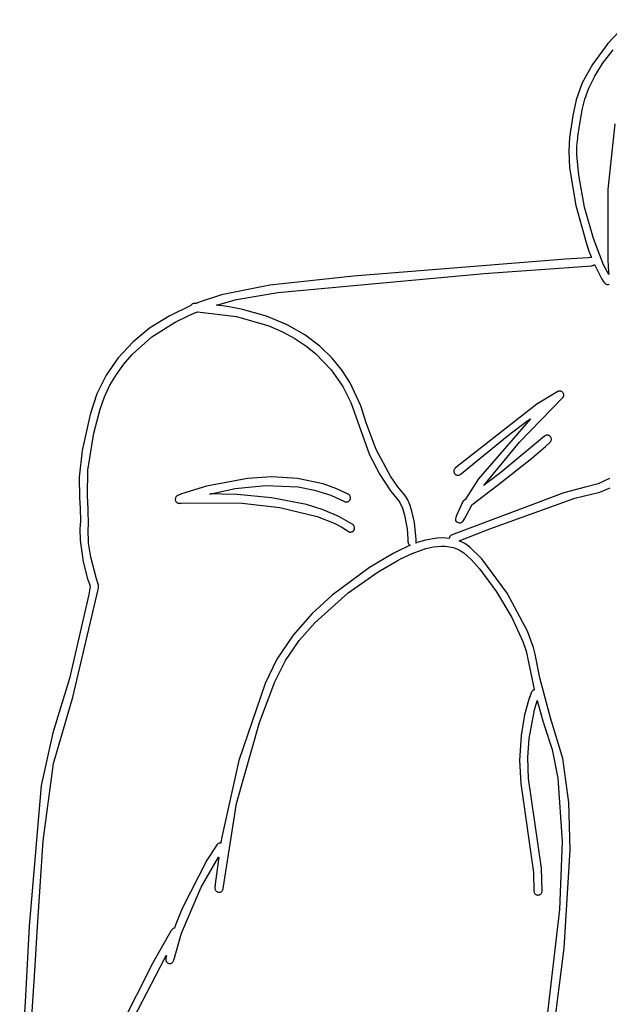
# Model space of a CAD drawing. Extents: x -74.1 to 10.8, y -36.7 to 44.6.
# Tile 125 of 199: x -25.3 to -23.3, y -22 to -18.7. Entities that reach past the tile are written whole.
import ezdxf

# ---------------------------------------------------------------- set-up
doc = ezdxf.new("R2010")
doc.units = 0

msp = doc.modelspace()

# ---------------------------------------------------------------- linework, layer by layer
at = {"layer": 'Layer 1', "color": 7, "linetype": 'CONTINUOUS'}
for p, q in [((-23.218601, -18.663951), (-23.294176, -18.744269)), ((-23.294176, -18.744269), (-23.346758, -18.814974)), ((-23.31209, -18.812281), (-23.276406, -18.765711)), ((-23.346758, -18.814974), (-23.381028, -18.877927)), ((-23.338942, -18.855127), (-23.31209, -18.812281)), ((-23.358444, -18.894933), (-23.338942, -18.855127)), ((-23.381028, -18.877927), (-23.401667, -18.93499)), ((-23.372076, -18.932383), (-23.358444, -18.894933)), ((-23.401667, -18.93499), (-23.413358, -18.988023)), ((-23.381317, -18.96816), (-23.372076, -18.932383)), ((-23.392551, -19.037436), (-23.381317, -18.96816)), ((-23.413358, -18.988023), (-23.420081, -19.033726)), ((-23.420521, -19.03688), (-23.423426, -19.057687)), ((-23.42013, -19.034077), (-23.420521, -19.03688)), ((-23.42009, -19.033794), (-23.42013, -19.034077)), ((-23.420081, -19.033726), (-23.42009, -19.033794)), ((-23.393326, -19.042987), (-23.392628, -19.037993)), ((-23.392628, -19.037993), (-23.392563, -19.037527)), ((-23.392563, -19.037527), (-23.392551, -19.037442)), ((-23.270262, -19.015969), (-23.294918, -19.237843)), ((-23.423855, -19.060762), (-23.426841, -19.108713)), ((-23.423846, -19.060696), (-23.423855, -19.060762)), ((-23.423838, -19.060639), (-23.423845, -19.06069)), ((-23.423803, -19.060388), (-23.423838, -19.060639)), ((-23.423426, -19.057687), (-23.423803, -19.060388)), ((-23.398765, -19.091077), (-23.396369, -19.064767)), ((-23.396365, -19.064737), (-23.396347, -19.064608)), ((-23.396347, -19.064608), (-23.396271, -19.064061)), ((-23.396271, -19.064061), (-23.395541, -19.058838)), ((-23.395541, -19.058838), (-23.393326, -19.042987)), ((-23.398883, -19.120995), (-23.398765, -19.091077)), ((-23.426841, -19.108713), (-23.423745, -19.165138)), ((-23.393064, -19.189033), (-23.398883, -19.120995)), ((-23.423745, -19.165138), (-23.402842, -19.29177)), ((-23.373042, -19.297673), (-23.393064, -19.189033)), ((-23.294918, -19.237843), (-23.294287, -19.476689)), ((-23.402842, -19.29177), (-23.368213, -19.417378)), ((-23.343491, -19.40413), (-23.373042, -19.297673)), ((-23.309089, -19.492504), (-23.343491, -19.40413)), ((-23.368213, -19.417378), (-23.358239, -19.445893)), ((-23.360513, -19.468517), (-23.43739, -19.47392)), ((-23.353026, -19.468002), (-23.360513, -19.468517)), ((-23.358239, -19.445893), (-23.353131, -19.459467)), ((-23.353131, -19.459467), (-23.350553, -19.466063)), ((-23.351251, -19.46788), (-23.353026, -19.468002)), ((-23.350873, -19.467854), (-23.351251, -19.46788)), ((-23.350798, -19.467851), (-23.350839, -19.467852)), ((-23.350718, -19.467853), (-23.350798, -19.467851)), ((-23.350561, -19.46787), (-23.350718, -19.467853)), ((-23.350253, -19.467932), (-23.350561, -19.46787)), ((-23.350553, -19.466063), (-23.349906, -19.467691)), ((-23.349943, -19.467989), (-23.350253, -19.467932)), ((-23.349783, -19.467999), (-23.349943, -19.467989)), ((-23.349906, -19.467691), (-23.349783, -19.467999)), ((-23.43739, -19.47392), (-24.154423, -19.531358)), ((-23.712927, -19.522235), (-23.348317, -19.495508)), ((-23.348317, -19.495508), (-23.346948, -19.495271)), ((-23.346948, -19.495271), (-23.345636, -19.494898)), ((-23.345636, -19.494898), (-23.344387, -19.4944)), ((-23.344387, -19.4944), (-23.343203, -19.493786)), ((-23.343203, -19.493786), (-23.342088, -19.493066)), ((-23.342088, -19.493066), (-23.341048, -19.492249)), ((-23.341048, -19.492249), (-23.340085, -19.491346)), ((-23.340085, -19.491346), (-23.340056, -19.491317)), ((-23.340026, -19.491302), (-23.315804, -19.538522)), ((-23.29153, -19.52494), (-23.309089, -19.492504)), ((-23.294287, -19.476689), (-23.291984, -19.517277)), ((-24.154423, -19.531358), (-24.437253, -19.561171)), ((-24.410767, -19.585779), (-23.712927, -19.522235)), ((-23.291984, -19.517277), (-23.291559, -19.524355)), ((-23.291559, -19.524355), (-23.291532, -19.524797)), ((-23.291532, -19.524797), (-23.291526, -19.524908)), ((-24.437253, -19.561171), (-24.600498, -19.594487)), ((-23.315804, -19.538522), (-23.309814, -19.547726)), ((-23.309814, -19.547726), (-23.306842, -19.551888)), ((-23.306842, -19.551888), (-23.306102, -19.552881)), ((-23.306102, -19.552881), (-23.305733, -19.553371)), ((-23.305733, -19.553371), (-23.305548, -19.553614)), ((-23.305548, -19.553614), (-23.305456, -19.553735)), ((-23.305456, -19.553735), (-23.30541, -19.553795)), ((-23.305397, -19.553807), (-23.304337, -19.555035)), ((-23.304337, -19.555035), (-23.303169, -19.556102)), ((-23.303169, -19.556102), (-23.301907, -19.557006)), ((-23.301907, -19.557006), (-23.300566, -19.557747)), ((-23.300566, -19.557747), (-23.29916, -19.558326)), ((-23.29916, -19.558326), (-23.297702, -19.558742)), ((-23.297702, -19.558742), (-23.296209, -19.558994)), ((-23.296209, -19.558994), (-23.294692, -19.559083)), ((-23.294692, -19.559083), (-23.293168, -19.559008)), ((-23.293168, -19.559008), (-23.29165, -19.558769)), ((-23.29165, -19.558769), (-23.290153, -19.558366)), ((-23.290153, -19.558366), (-23.289783, -19.55824)), ((-23.289783, -19.55824), (-23.289599, -19.558173)), ((-23.289599, -19.558173), (-23.289507, -19.558138)), ((-23.289507, -19.558138), (-23.289462, -19.558121)), ((-24.600498, -19.594487), (-24.673417, -19.618119)), ((-24.550161, -19.610188), (-24.410767, -19.585779)), ((-24.704968, -19.63047), (-24.778447, -19.665706)), ((-24.704684, -19.630345), (-24.704968, -19.63047)), ((-24.704609, -19.630207), (-24.704676, -19.63033)), ((-24.704331, -19.629721), (-24.704609, -19.630207)), ((-24.703722, -19.628787), (-24.704331, -19.629721)), ((-24.702303, -19.627083), (-24.703722, -19.628787)), ((-24.700641, -19.625626), (-24.702303, -19.627083)), ((-24.698766, -19.624447), (-24.700641, -19.625626)), ((-24.696709, -19.623581), (-24.698766, -19.624447)), ((-24.6945, -19.623062), (-24.696709, -19.623581)), ((-24.692169, -19.622921), (-24.6945, -19.623062)), ((-24.691275, -19.62296), (-24.692169, -19.622921)), ((-24.689806, -19.623049), (-24.691275, -19.62296)), ((-24.686876, -19.623228), (-24.689806, -19.623049)), ((-24.686705, -19.623162), (-24.686876, -19.623228)), ((-24.686436, -19.623058), (-24.686705, -19.623162)), ((-24.682119, -19.621394), (-24.686436, -19.623058)), ((-24.673417, -19.618119), (-24.682119, -19.621394)), ((-24.61767, -19.628654), (-24.617862, -19.628632)), ((-24.617857, -19.628621), (-24.550161, -19.610188)), ((-24.61614, -19.62883), (-24.61767, -19.628654)), ((-24.610047, -19.629555), (-24.61614, -19.62883)), ((-24.598007, -19.631108), (-24.610047, -19.629555)), ((-24.574502, -19.634621), (-24.598007, -19.631108)), ((-24.529749, -19.643197), (-24.574502, -19.634621)), ((-24.778447, -19.665706), (-24.843883, -19.70687)), ((-24.758097, -19.686447), (-24.713984, -19.664759)), ((-24.713984, -19.664759), (-24.690775, -19.654765)), ((-24.690775, -19.654765), (-24.684853, -19.652355)), ((-24.684853, -19.652355), (-24.683365, -19.651758)), ((-24.683365, -19.651758), (-24.68262, -19.65146)), ((-24.68262, -19.65146), (-24.682433, -19.651386)), ((-24.682433, -19.651386), (-24.682311, -19.651337)), ((-24.682311, -19.651337), (-24.682092, -19.651327)), ((-24.682092, -19.651327), (-24.549909, -19.667485)), ((-24.549909, -19.667485), (-24.440756, -19.698829)), ((-24.448928, -19.665977), (-24.529749, -19.643197)), ((-24.379029, -19.695166), (-24.448928, -19.665977)), ((-24.836977, -19.736537), (-24.758097, -19.686447)), ((-24.440756, -19.698829), (-24.39413, -19.719074)), ((-24.319264, -19.729454), (-24.379029, -19.695166)), ((-24.903175, -19.795433), (-24.836977, -19.736537)), ((-24.843883, -19.70687), (-24.901138, -19.753871)), ((-24.39413, -19.719074), (-24.352438, -19.741769)), ((-24.268844, -19.767529), (-24.319264, -19.729454)), ((-24.901138, -19.753871), (-24.950074, -19.806617)), ((-24.352438, -19.741769), (-24.315407, -19.766466)), ((-24.315407, -19.766466), (-24.282762, -19.792716)), ((-24.226981, -19.80808), (-24.268844, -19.767529)), ((-24.931435, -19.828128), (-24.903175, -19.795433)), ((-24.282762, -19.792716), (-24.229533, -19.848078)), ((-24.950074, -19.806617), (-24.990555, -19.865017)), ((-24.956424, -19.862959), (-24.931435, -19.828128)), ((-24.192887, -19.849796), (-24.226981, -19.80808)), ((-24.990555, -19.865017), (-25.022442, -19.928979)), ((-24.978109, -19.899903), (-24.956424, -19.862959)), ((-24.229533, -19.848078), (-24.190559, -19.904265)), ((-24.165773, -19.891364), (-24.192887, -19.849796)), ((-24.996457, -19.938938), (-24.978109, -19.899903)), ((-24.129333, -19.968813), (-24.165773, -19.891364)), ((-25.022442, -19.928979), (-25.045612, -19.99836)), ((-24.190559, -19.904265), (-24.163645, -19.957687)), ((-23.463823, -19.920703), (-23.535013, -19.963667)), ((-23.463771, -19.920676), (-23.463823, -19.920703)), ((-23.463684, -19.920634), (-23.463737, -19.92066)), ((-23.462826, -19.920247), (-23.463684, -19.920634)), ((-23.46107, -19.91966), (-23.462826, -19.920247)), ((-23.459282, -19.919316), (-23.46107, -19.91966)), ((-23.457484, -19.91921), (-23.459282, -19.919316)), ((-23.4557, -19.919337), (-23.457484, -19.91921)), ((-23.453951, -19.919689), (-23.4557, -19.919337)), ((-23.452261, -19.920263), (-23.453951, -19.919689)), ((-23.450652, -19.921051), (-23.452261, -19.920263)), ((-23.449147, -19.922049), (-23.450652, -19.921051)), ((-23.447769, -19.92325), (-23.449147, -19.922049)), ((-23.44654, -19.924649), (-23.447769, -19.92325)), ((-23.445497, -19.926218), (-23.44654, -19.924649)), ((-23.44469, -19.927879), (-23.445497, -19.926218)), ((-23.444715, -19.938385), (-23.444142, -19.936686)), ((-23.444118, -19.929604), (-23.44469, -19.927879)), ((-23.444142, -19.936686), (-23.443794, -19.934935)), ((-23.44378, -19.931371), (-23.444118, -19.929604)), ((-23.443794, -19.934935), (-23.443673, -19.933156)), ((-23.443673, -19.933156), (-23.44378, -19.931371)), ((-25.011434, -19.980042), (-24.996457, -19.938938)), ((-24.163645, -19.957687), (-24.146598, -20.004753)), ((-24.111877, -20.026545), (-24.129333, -19.968813)), ((-23.535013, -19.963667), (-23.804348, -20.174333)), ((-23.593024, -20.092431), (-23.446524, -19.941535)), ((-23.446524, -19.941535), (-23.445509, -19.940009)), ((-23.445509, -19.940009), (-23.444715, -19.938385)), ((-25.045612, -19.99836), (-25.072488, -20.120645)), ((-25.032719, -20.06185), (-25.011434, -19.980042)), ((-24.146598, -20.004753), (-24.100069, -20.135069)), ((-24.078044, -20.116429), (-24.111877, -20.026545)), ((-23.556541, -20.012676), (-23.732306, -20.216222)), ((-23.634349, -20.071214), (-23.58782, -20.035646)), ((-23.58782, -20.035646), (-23.56453, -20.018453)), ((-23.56453, -20.018453), (-23.558754, -20.014264)), ((-23.558754, -20.014264), (-23.557314, -20.013225)), ((-23.557314, -20.013225), (-23.556595, -20.012707)), ((-23.556595, -20.012707), (-23.556536, -20.012664)), ((-25.052606, -20.186621), (-25.032719, -20.06185)), ((-23.504406, -20.069516), (-23.506214, -20.0704)), ((-23.502514, -20.06891), (-23.504406, -20.069516)), ((-23.500571, -20.068582), (-23.502514, -20.06891)), ((-23.498607, -20.068531), (-23.500571, -20.068582)), ((-23.496654, -20.068757), (-23.498607, -20.068531)), ((-23.494744, -20.069258), (-23.496654, -20.068757)), ((-23.49291, -20.070033), (-23.494744, -20.069258)), ((-23.77723, -20.187731), (-23.634349, -20.071214)), ((-23.713981, -20.238436), (-23.593024, -20.092431)), ((-23.508781, -20.072328), (-23.656614, -20.194085)), ((-23.508701, -20.072253), (-23.508749, -20.072298)), ((-23.507907, -20.071565), (-23.508701, -20.072253)), ((-23.506214, -20.0704), (-23.507907, -20.071565)), ((-23.505101, -20.106562), (-23.489447, -20.092266)), ((-23.491181, -20.071082), (-23.49291, -20.070033)), ((-23.489591, -20.072404), (-23.491181, -20.071082)), ((-23.488193, -20.07397), (-23.489591, -20.072404)), ((-23.489447, -20.092266), (-23.488084, -20.090699)), ((-23.487071, -20.075683), (-23.488193, -20.07397)), ((-23.488084, -20.090699), (-23.486994, -20.088989)), ((-23.486228, -20.077506), (-23.487071, -20.075683)), ((-23.486994, -20.088989), (-23.486177, -20.087168)), ((-23.485664, -20.079408), (-23.486228, -20.077506)), ((-23.486177, -20.087168), (-23.485635, -20.085268)), ((-23.485378, -20.081356), (-23.485664, -20.079408)), ((-23.485635, -20.085268), (-23.485368, -20.08332)), ((-23.485368, -20.08332), (-23.485378, -20.081356)), ((-25.072488, -20.120645), (-25.081973, -20.210792)), ((-24.100069, -20.135069), (-24.066038, -20.201224)), ((-24.029921, -20.207537), (-24.078044, -20.116429)), ((-23.552968, -20.147063), (-23.505101, -20.106562)), ((-23.668509, -20.238547), (-23.552968, -20.147063)), ((-25.053932, -20.273217), (-25.052606, -20.186621)), ((-24.066038, -20.201224), (-24.029798, -20.256393)), ((-23.815115, -20.188511), (-23.815194, -20.190474)), ((-23.815194, -20.190474), (-23.814995, -20.192433)), ((-23.814761, -20.186577), (-23.815115, -20.188511)), ((-23.814995, -20.192433), (-23.814517, -20.194358)), ((-23.814134, -20.184704), (-23.814761, -20.186577)), ((-23.814517, -20.194358), (-23.813757, -20.196218)), ((-23.813237, -20.182921), (-23.814134, -20.184704)), ((-23.813757, -20.196218), (-23.812712, -20.197979)), ((-23.812071, -20.181263), (-23.813237, -20.182921)), ((-23.812712, -20.197979), (-23.811385, -20.199607)), ((-23.81064, -20.179758), (-23.812071, -20.181263)), ((-23.811385, -20.199607), (-23.809856, -20.200999)), ((-23.804348, -20.174333), (-23.81064, -20.179758)), ((-23.809856, -20.200999), (-23.808176, -20.202124)), ((-23.808176, -20.202124), (-23.806378, -20.202981)), ((-23.806378, -20.202981), (-23.804493, -20.203566)), ((-23.796714, -20.203156), (-23.794868, -20.202354)), ((-23.794868, -20.202354), (-23.793506, -20.201536)), ((-23.793506, -20.201536), (-23.79222, -20.200547)), ((-23.79222, -20.200547), (-23.792146, -20.200483)), ((-23.792146, -20.200483), (-23.791831, -20.200211)), ((-23.791831, -20.200211), (-23.790539, -20.199098)), ((-23.790539, -20.199098), (-23.77723, -20.187731)), ((-23.656614, -20.194085), (-23.697789, -20.226005)), ((-25.081973, -20.210792), (-25.081478, -20.27883)), ((-24.512749, -20.214388), (-24.652206, -20.240688)), ((-24.43039, -20.209572), (-24.512749, -20.214388)), ((-24.343975, -20.214713), (-24.43039, -20.209572)), ((-24.256779, -20.233114), (-24.343975, -20.214713)), ((-24.21391, -20.248319), (-24.256779, -20.233114)), ((-24.005014, -20.242994), (-24.029921, -20.207537)), ((-23.804493, -20.203566), (-23.802552, -20.203879)), ((-23.802552, -20.203879), (-23.800588, -20.203917)), ((-23.800588, -20.203917), (-23.798632, -20.203676)), ((-23.798632, -20.203676), (-23.796714, -20.203156)), ((-23.732306, -20.216222), (-23.77555, -20.284548)), ((-23.707447, -20.233435), (-23.712145, -20.237043)), ((-23.697789, -20.226005), (-23.707447, -20.233435)), ((-23.326924, -20.233352), (-23.370963, -20.244286)), ((-23.288341, -20.215324), (-23.326924, -20.233352)), ((-24.736159, -20.2672), (-24.749015, -20.272232)), ((-24.652206, -20.240688), (-24.736159, -20.2672)), ((-24.641763, -20.267278), (-24.555057, -20.249034)), ((-24.641642, -20.267278), (-24.641729, -20.267279)), ((-24.636052, -20.267256), (-24.641642, -20.267278)), ((-24.624551, -20.267268), (-24.636052, -20.267256)), ((-24.600356, -20.26754), (-24.624551, -20.267268)), ((-24.5479, -20.269319), (-24.600356, -20.26754)), ((-24.555057, -20.249034), (-24.452533, -20.238582)), ((-24.432364, -20.27971), (-24.5479, -20.269319)), ((-24.452533, -20.238582), (-24.342096, -20.243462)), ((-24.342096, -20.243462), (-24.286382, -20.254007)), ((-24.286382, -20.254007), (-24.231654, -20.271214)), ((-24.172074, -20.268077), (-24.21391, -20.248319)), ((-24.171741, -20.268261), (-24.172023, -20.268104)), ((-24.170662, -20.268943), (-24.171741, -20.268261)), ((-24.169666, -20.269708), (-24.170662, -20.268943)), ((-24.029798, -20.256393), (-23.999246, -20.293847)), ((-23.993139, -20.256351), (-24.005014, -20.242994)), ((-23.981209, -20.270672), (-23.993139, -20.256351)), ((-23.443387, -20.263781), (-23.806016, -20.399526)), ((-23.754375, -20.30412), (-23.668509, -20.238547)), ((-23.713954, -20.238431), (-23.71399, -20.238459)), ((-23.713882, -20.238376), (-23.713954, -20.238431)), ((-23.713305, -20.237933), (-23.713882, -20.238376)), ((-23.712145, -20.237043), (-23.713305, -20.237933)), ((-23.370963, -20.244286), (-23.443387, -20.263781)), ((-23.405978, -20.281416), (-23.321637, -20.261)), ((-23.321637, -20.261), (-23.286328, -20.245946)), ((-25.081478, -20.27883), (-25.079324, -20.315829)), ((-25.05139, -20.317875), (-25.053932, -20.273217)), ((-24.757036, -20.282108), (-24.757315, -20.284288)), ((-24.757315, -20.284288), (-24.757241, -20.286521)), ((-24.757241, -20.286521), (-24.756797, -20.288765)), ((-24.756423, -20.280017), (-24.757036, -20.282108)), ((-24.756797, -20.288765), (-24.756003, -20.290881)), ((-24.755495, -20.278054), (-24.756423, -20.280017)), ((-24.756003, -20.290881), (-24.754901, -20.292803)), ((-24.754271, -20.276256), (-24.755495, -20.278054)), ((-24.754901, -20.292803), (-24.753526, -20.294504)), ((-24.75277, -20.274662), (-24.754271, -20.276256)), ((-24.753526, -20.294504), (-24.751911, -20.29596)), ((-24.751012, -20.273308), (-24.75277, -20.274662)), ((-24.751911, -20.29596), (-24.750092, -20.297146)), ((-24.749015, -20.272232), (-24.751012, -20.273308)), ((-24.750092, -20.297146), (-24.748103, -20.298038)), ((-24.748103, -20.298038), (-24.745977, -20.298611)), ((-24.745977, -20.298611), (-24.744165, -20.298824)), ((-24.744165, -20.298824), (-24.742302, -20.298795)), ((-24.742302, -20.298795), (-24.742207, -20.298787)), ((-24.742207, -20.298787), (-24.741819, -20.298757)), ((-24.741819, -20.298757), (-24.737726, -20.298464)), ((-24.737726, -20.298464), (-24.718255, -20.297338)), ((-24.718255, -20.297338), (-24.531157, -20.298569)), ((-24.531157, -20.298569), (-24.403578, -20.312501)), ((-24.313409, -20.302817), (-24.432364, -20.27971)), ((-24.256678, -20.320493), (-24.313409, -20.302817)), ((-24.231654, -20.271214), (-24.184932, -20.292697)), ((-24.184932, -20.292697), (-24.183769, -20.293225)), ((-24.183769, -20.293225), (-24.182583, -20.293639)), ((-24.182583, -20.293639), (-24.181381, -20.293939)), ((-24.181381, -20.293939), (-24.180169, -20.294129)), ((-24.180169, -20.294129), (-24.178956, -20.29421)), ((-24.178956, -20.29421), (-24.176549, -20.294056)), ((-24.176549, -20.294056), (-24.174215, -20.293493)), ((-24.174215, -20.293493), (-24.172011, -20.292537)), ((-24.172011, -20.292537), (-24.170974, -20.291917)), ((-24.170974, -20.291917), (-24.16999, -20.291205)), ((-24.16999, -20.291205), (-24.169066, -20.290404)), ((-24.168755, -20.270547), (-24.169666, -20.269708)), ((-24.169066, -20.290404), (-24.168209, -20.289515)), ((-24.167932, -20.271456), (-24.168755, -20.270547)), ((-24.168209, -20.289515), (-24.167426, -20.28854)), ((-24.167197, -20.272425), (-24.167932, -20.271456)), ((-24.167426, -20.28854), (-24.166723, -20.287481)), ((-24.166555, -20.27345), (-24.167197, -20.272425)), ((-24.166723, -20.287481), (-24.16611, -20.286347)), ((-24.165551, -20.275635), (-24.166555, -20.27345)), ((-24.16611, -20.286347), (-24.165611, -20.285178)), ((-24.165611, -20.285178), (-24.165225, -20.283987)), ((-24.164939, -20.277956), (-24.165551, -20.275635)), ((-24.165225, -20.283987), (-24.164952, -20.282782)), ((-24.164952, -20.282782), (-24.164789, -20.28157)), ((-24.164734, -20.280356), (-24.164939, -20.277956)), ((-24.164789, -20.28157), (-24.164734, -20.280356)), ((-23.999246, -20.293847), (-23.989244, -20.315066)), ((-23.971294, -20.287389), (-23.981209, -20.270672)), ((-23.963237, -20.305763), (-23.971294, -20.287389)), ((-23.786108, -20.295257), (-23.806529, -20.340417)), ((-23.786048, -20.29513), (-23.786081, -20.295201)), ((-23.785908, -20.29485), (-23.786048, -20.29513)), ((-23.785611, -20.294299), (-23.785908, -20.29485)), ((-23.784947, -20.293244), (-23.785611, -20.294299)), ((-23.784192, -20.292253), (-23.784947, -20.293244)), ((-23.783352, -20.291334), (-23.784192, -20.292253)), ((-23.78243, -20.290493), (-23.783352, -20.291334)), ((-23.781346, -20.289656), (-23.78243, -20.290493)), ((-23.776177, -20.285764), (-23.781346, -20.289656)), ((-23.77613, -20.285672), (-23.776163, -20.285737)), ((-23.776064, -20.285545), (-23.77613, -20.285672)), ((-23.77555, -20.284548), (-23.776064, -20.285545)), ((-23.693662, -20.384697), (-23.405978, -20.281416)), ((-25.079324, -20.315829), (-25.078175, -20.357992)), ((-25.050996, -20.373472), (-25.05139, -20.317875)), ((-24.403578, -20.312501), (-24.27731, -20.342835)), ((-24.203929, -20.342972), (-24.256678, -20.320493)), ((-23.989244, -20.315066), (-23.98186, -20.338444)), ((-23.956844, -20.325082), (-23.963237, -20.305763)), ((-23.94828, -20.363718), (-23.956844, -20.325082)), ((-23.779023, -20.350822), (-23.764887, -20.324385)), ((-23.764887, -20.324385), (-23.75578, -20.306823)), ((-23.75578, -20.306823), (-23.754523, -20.304386)), ((-23.754523, -20.304386), (-23.754444, -20.304232)), ((-23.754444, -20.304232), (-23.754404, -20.304155)), ((-25.078175, -20.357992), (-25.079617, -20.386157)), ((-24.27731, -20.342835), (-24.220293, -20.365917)), ((-24.220293, -20.365917), (-24.194298, -20.379744)), ((-24.156772, -20.370794), (-24.203929, -20.342972)), ((-23.98186, -20.338444), (-23.973356, -20.384773)), ((-23.942656, -20.421099), (-23.94828, -20.363718)), ((-23.809727, -20.351399), (-23.809874, -20.353324)), ((-23.809874, -20.353324), (-23.809773, -20.354993)), ((-23.809773, -20.354993), (-23.809632, -20.355742)), ((-23.808665, -20.346635), (-23.809727, -20.351399)), ((-23.809632, -20.355742), (-23.809432, -20.356441)), ((-23.809432, -20.356441), (-23.809174, -20.357093)), ((-23.809174, -20.357093), (-23.808858, -20.357704)), ((-23.808858, -20.357704), (-23.808486, -20.358277)), ((-23.806529, -20.340417), (-23.808665, -20.346635)), ((-23.808486, -20.358277), (-23.808059, -20.358817)), ((-23.808059, -20.358817), (-23.807041, -20.359818)), ((-23.807041, -20.359818), (-23.805811, -20.360741)), ((-23.805811, -20.360741), (-23.802746, -20.362497)), ((-23.802746, -20.362497), (-23.79931, -20.364052)), ((-23.79931, -20.364052), (-23.797723, -20.364527)), ((-23.797723, -20.364527), (-23.796208, -20.364803)), ((-23.796208, -20.364803), (-23.794763, -20.36489)), ((-23.794763, -20.36489), (-23.793381, -20.364795)), ((-23.793381, -20.364795), (-23.792058, -20.364526)), ((-23.792058, -20.364526), (-23.790789, -20.364093)), ((-23.790789, -20.364093), (-23.789569, -20.363504)), ((-23.789569, -20.363504), (-23.788394, -20.362766)), ((-23.788394, -20.362766), (-23.787258, -20.361888)), ((-23.787258, -20.361888), (-23.785087, -20.359745)), ((-23.785087, -20.359745), (-23.783016, -20.357142)), ((-23.783016, -20.357142), (-23.779023, -20.350822)), ((-25.079617, -20.386157), (-25.078997, -20.423658)), ((-25.051771, -20.385335), (-25.050996, -20.373472)), ((-25.050262, -20.433386), (-25.051771, -20.385335)), ((-24.194298, -20.379744), (-24.182052, -20.387269)), ((-24.182052, -20.387269), (-24.176132, -20.391188)), ((-24.176132, -20.391188), (-24.173225, -20.393188)), ((-24.173225, -20.393188), (-24.172864, -20.39344)), ((-24.172864, -20.39344), (-24.172774, -20.393503)), ((-24.172774, -20.393503), (-24.172715, -20.393544)), ((-24.172698, -20.393552), (-24.171615, -20.394239)), ((-24.171615, -20.394239), (-24.170494, -20.394815)), ((-24.170494, -20.394815), (-24.169342, -20.39528)), ((-24.169342, -20.39528), (-24.168165, -20.395637)), ((-24.168165, -20.395637), (-24.166972, -20.395885)), ((-24.166972, -20.395885), (-24.16577, -20.396027)), ((-24.16577, -20.396027), (-24.163364, -20.395996)), ((-24.163364, -20.395996), (-24.161005, -20.395554)), ((-24.161005, -20.395554), (-24.15875, -20.394712)), ((-24.15875, -20.394712), (-24.157679, -20.394143)), ((-24.157679, -20.394143), (-24.156656, -20.393478)), ((-24.156242, -20.371184), (-24.156761, -20.370802)), ((-24.156656, -20.393478), (-24.155687, -20.392717)), ((-24.155272, -20.372006), (-24.156242, -20.371184)), ((-24.155687, -20.392717), (-24.154779, -20.391863)), ((-24.154395, -20.372897), (-24.155272, -20.372006)), ((-24.154779, -20.391863), (-24.15394, -20.390916)), ((-24.153611, -20.373853), (-24.154395, -20.372897)), ((-24.15394, -20.390916), (-24.153178, -20.389878)), ((-24.152923, -20.374864), (-24.153611, -20.373853)), ((-24.153178, -20.389878), (-24.152519, -20.388785)), ((-24.15233, -20.375924), (-24.152923, -20.374864)), ((-24.152519, -20.388785), (-24.151971, -20.387655)), ((-24.151835, -20.377026), (-24.15233, -20.375924)), ((-24.151971, -20.387655), (-24.151533, -20.386496)), ((-24.151143, -20.379327), (-24.151835, -20.377026)), ((-24.151533, -20.386496), (-24.151203, -20.385315)), ((-24.151203, -20.385315), (-24.150981, -20.384118)), ((-24.150855, -20.38171), (-24.151143, -20.379327)), ((-24.150981, -20.384118), (-24.150855, -20.38171)), ((-23.973356, -20.384773), (-23.970558, -20.419026)), ((-23.806016, -20.399526), (-23.821044, -20.405647)), ((-23.796921, -20.425825), (-23.693662, -20.384697)), ((-25.078997, -20.423658), (-25.068441, -20.496072)), ((-25.043143, -20.480585), (-25.050262, -20.433386)), ((-23.970558, -20.419026), (-23.970307, -20.427308)), ((-23.970307, -20.427308), (-23.970297, -20.428165)), ((-23.970297, -20.428165), (-23.970295, -20.428393)), ((-23.970295, -20.428393), (-23.970295, -20.428455)), ((-23.970295, -20.428473), (-23.970172, -20.430281)), ((-23.970172, -20.430281), (-23.969817, -20.432008)), ((-23.969817, -20.432008), (-23.969246, -20.433642)), ((-23.969246, -20.433642), (-23.968477, -20.435171)), ((-23.968477, -20.435171), (-23.967526, -20.436584)), ((-23.94344, -20.43305), (-23.942953, -20.431513)), ((-23.943277, -20.432994), (-23.943412, -20.433041)), ((-23.943009, -20.432901), (-23.943277, -20.432994)), ((-23.94247, -20.432716), (-23.943009, -20.432901)), ((-23.942953, -20.431513), (-23.94262, -20.429919)), ((-23.942523, -20.427158), (-23.942656, -20.421099)), ((-23.94262, -20.429919), (-23.942523, -20.427158)), ((-23.941389, -20.432347), (-23.94247, -20.432716)), ((-23.939211, -20.431613), (-23.941389, -20.432347)), ((-23.930292, -20.428762), (-23.939211, -20.431613)), ((-23.911589, -20.423617), (-23.930292, -20.428762)), ((-23.871834, -20.416854), (-23.911589, -20.423617)), ((-23.851414, -20.415982), (-23.871834, -20.416854)), ((-23.831051, -20.417281), (-23.851414, -20.415982)), ((-23.831022, -20.417172), (-23.831034, -20.417248)), ((-23.830998, -20.417019), (-23.831022, -20.417172)), ((-23.830945, -20.416713), (-23.830998, -20.417019)), ((-23.830301, -20.414331), (-23.830945, -20.416713)), ((-23.829275, -20.412101), (-23.830301, -20.414331)), ((-23.828622, -20.411062), (-23.829275, -20.412101)), ((-23.827877, -20.410084), (-23.828622, -20.411062)), ((-23.827041, -20.409174), (-23.827877, -20.410084)), ((-23.826115, -20.408341), (-23.827041, -20.409174)), ((-23.825102, -20.407591), (-23.826115, -20.408341)), ((-23.824002, -20.406933), (-23.825102, -20.407591)), ((-23.822816, -20.406373), (-23.824002, -20.406933)), ((-23.822624, -20.406295), (-23.822816, -20.406373)), ((-23.821044, -20.405647), (-23.822624, -20.406295)), ((-23.796851, -20.425855), (-23.796895, -20.425838)), ((-23.7965, -20.425993), (-23.796851, -20.425855)), ((-23.795799, -20.426272), (-23.7965, -20.425993)), ((-23.794401, -20.426841), (-23.795799, -20.426272)), ((-23.788858, -20.429272), (-23.794401, -20.426841)), ((-23.778061, -20.435018), (-23.788858, -20.429272)), ((-23.761688, -20.446594), (-23.778061, -20.435018)), ((-24.020025, -20.46813), (-24.100666, -20.51594)), ((-24.011712, -20.46379), (-24.020025, -20.46813)), ((-24.009765, -20.462807), (-24.011712, -20.46379)), ((-24.009212, -20.46249), (-24.009765, -20.462807)), ((-23.963036, -20.440452), (-24.009212, -20.46249)), ((-23.988051, -20.482616), (-23.956703, -20.467987)), ((-23.967526, -20.436584), (-23.96641, -20.437871)), ((-23.96641, -20.437871), (-23.965147, -20.439018)), ((-23.965147, -20.439018), (-23.963754, -20.440016)), ((-23.963754, -20.440016), (-23.963387, -20.440241)), ((-23.963387, -20.440241), (-23.963201, -20.44035)), ((-23.963201, -20.44035), (-23.963108, -20.440403)), ((-23.963108, -20.440403), (-23.963061, -20.440429)), ((-23.956703, -20.467987), (-23.910134, -20.451986)), ((-23.910134, -20.451986), (-23.883775, -20.446323)), ((-23.883775, -20.446323), (-23.856772, -20.443739)), ((-23.856772, -20.443739), (-23.843357, -20.443958)), ((-23.843357, -20.443958), (-23.830176, -20.445375)), ((-23.830176, -20.445375), (-23.817361, -20.448132)), ((-23.817361, -20.448132), (-23.805043, -20.452372)), ((-23.805043, -20.452372), (-23.793354, -20.458237)), ((-23.793354, -20.458237), (-23.78128, -20.466453)), ((-23.78128, -20.466453), (-23.755125, -20.489811)), ((-23.720457, -20.486612), (-23.761688, -20.446594)), ((-25.068441, -20.496072), (-25.053527, -20.553606)), ((-25.024108, -20.55441), (-25.043143, -20.480585)), ((-24.070976, -20.530496), (-24.00684, -20.492654)), ((-24.00684, -20.492654), (-23.996522, -20.487206)), ((-23.996522, -20.487206), (-23.995383, -20.486564)), ((-23.995383, -20.486564), (-23.988051, -20.482616)), ((-23.755125, -20.489811), (-23.727263, -20.520814)), ((-23.634976, -20.602978), (-23.720457, -20.486612)), ((-24.100666, -20.51594), (-24.226962, -20.609297)), ((-24.17207, -20.601497), (-24.070976, -20.530496)), ((-23.727263, -20.520814), (-23.670529, -20.598476)), ((-25.053527, -20.553606), (-25.047462, -20.572508)), ((-25.018208, -20.572027), (-25.024108, -20.55441)), ((-25.103721, -20.954153), (-25.018416, -20.59031)), ((-25.044815, -20.580232), (-25.049823, -20.607081)), ((-25.047462, -20.572508), (-25.045307, -20.578743)), ((-25.045307, -20.578743), (-25.044885, -20.579931)), ((-25.044885, -20.579931), (-25.044835, -20.580069)), ((-25.044835, -20.580069), (-25.044811, -20.580136)), ((-25.044811, -20.580136), (-25.044815, -20.580232)), ((-25.018416, -20.59031), (-25.01684, -20.581572)), ((-25.017619, -20.573658), (-25.018208, -20.572027)), ((-25.017435, -20.574157), (-25.017619, -20.573658)), ((-25.017222, -20.574787), (-25.017435, -20.574157)), ((-25.016887, -20.576068), (-25.017222, -20.574787)), ((-25.016677, -20.577373), (-25.016887, -20.576068)), ((-25.01684, -20.581572), (-25.016799, -20.581339)), ((-25.016799, -20.581339), (-25.016631, -20.580014)), ((-25.016591, -20.578691), (-25.016677, -20.577373)), ((-25.016631, -20.580014), (-25.016591, -20.578691)), ((-24.284872, -20.702336), (-24.17207, -20.601497)), ((-23.670529, -20.598476), (-23.619297, -20.684875)), ((-25.049823, -20.607081), (-25.114998, -20.891186)), ((-24.226962, -20.609297), (-24.294658, -20.671734)), ((-23.566104, -20.731134), (-23.634976, -20.602978)), ((-24.294658, -20.671734), (-24.358681, -20.743971)), ((-23.619297, -20.684875), (-23.581789, -20.765449)), ((-24.337773, -20.762907), (-24.284872, -20.702336)), ((-23.545635, -20.785888), (-23.566104, -20.731134)), ((-24.358681, -20.743971), (-24.414001, -20.82548)), ((-24.384131, -20.829692), (-24.337773, -20.762907)), ((-23.581789, -20.765449), (-23.57075, -20.799001)), ((-23.57075, -20.799001), (-23.566608, -20.819463)), ((-23.540246, -20.808529), (-23.545635, -20.785888)), ((-24.414001, -20.82548), (-24.453275, -20.908405)), ((-24.420763, -20.902204), (-24.384131, -20.829692)), ((-23.566608, -20.819463), (-23.54732, -20.9108)), ((-23.524108, -20.888317), (-23.540246, -20.808529)), ((-25.114998, -20.891186), (-25.170862, -21.074086)), ((-23.488227, -21.023815), (-23.524108, -20.888317)), ((-24.453275, -20.908405), (-24.542559, -21.168158)), ((-24.472943, -21.039644), (-24.420763, -20.902204)), ((-23.551218, -20.934574), (-23.551924, -20.935703)), ((-23.550414, -20.933541), (-23.551218, -20.934574)), ((-23.549522, -20.932605), (-23.550414, -20.933541)), ((-23.548549, -20.931768), (-23.549522, -20.932605)), ((-23.547506, -20.931029), (-23.548549, -20.931768)), ((-23.5464, -20.930389), (-23.547506, -20.931029)), ((-23.54732, -20.9108), (-23.544457, -20.92243)), ((-23.54524, -20.929848), (-23.5464, -20.930389)), ((-23.542797, -20.929067), (-23.54524, -20.929848)), ((-23.544457, -20.92243), (-23.543016, -20.928189)), ((-23.543016, -20.928189), (-23.542835, -20.928906)), ((-23.542835, -20.928906), (-23.542812, -20.928995)), ((-23.542812, -20.928995), (-23.542801, -20.92904)), ((-25.169247, -21.178022), (-25.103721, -20.954153)), ((-23.562703, -20.965521), (-23.575814, -21.014323)), ((-23.55373, -20.939899), (-23.562703, -20.965521)), ((-23.552759, -20.937495), (-23.55373, -20.939899)), ((-23.552523, -20.93693), (-23.552759, -20.937495)), ((-23.551924, -20.935703), (-23.552523, -20.93693)), ((-23.542571, -20.996425), (-23.533512, -20.966019)), ((-23.533512, -20.966019), (-23.533391, -20.965654)), ((-23.533391, -20.965654), (-23.533361, -20.965564)), ((-23.533361, -20.965564), (-23.533346, -20.965518)), ((-23.533331, -20.96552), (-23.512891, -21.038462)), ((-23.560848, -21.093904), (-23.542571, -20.996425)), ((-23.575814, -21.014323), (-23.587721, -21.083075)), ((-23.446866, -21.161542), (-23.488227, -21.023815)), ((-24.550155, -21.312976), (-24.472943, -21.039644)), ((-23.512891, -21.038462), (-23.511377, -21.043562)), ((-23.511373, -21.043577), (-23.51099, -21.044678)), ((-23.51099, -21.044678), (-23.510936, -21.044814)), ((-23.510936, -21.044814), (-23.510909, -21.044881)), ((-23.510881, -21.044948), (-23.510844, -21.045038)), ((-23.510844, -21.045038), (-23.482344, -21.131223)), ((-25.170862, -21.074086), (-25.210503, -21.25215)), ((-23.587721, -21.083075), (-23.593084, -21.168546)), ((-23.565117, -21.157694), (-23.560848, -21.093904)), ((-23.482344, -21.131223), (-23.46333, -21.227614)), ((-24.542559, -21.168158), (-24.600994, -21.432002)), ((-23.56288, -21.228874), (-23.565117, -21.157694)), ((-23.426457, -21.309792), (-23.446866, -21.161542)), ((-25.204314, -21.439674), (-25.169247, -21.178022)), ((-23.593084, -21.168546), (-23.589213, -21.246324)), ((-23.519026, -21.532285), (-23.56288, -21.228874)), ((-23.46333, -21.227614), (-23.448955, -21.442214)), ((-25.210503, -21.25215), (-25.251448, -21.728023)), ((-23.589213, -21.246324), (-23.545661, -21.54684)), ((-24.595338, -21.600903), (-24.550155, -21.312976)), ((-23.421317, -21.470427), (-23.426457, -21.309792)), ((-24.600994, -21.432002), (-24.60237, -21.440496)), ((-25.224651, -21.747172), (-25.204314, -21.439674)), ((-24.622623, -21.462427), (-24.649996, -21.504697)), ((-24.616388, -21.453543), (-24.622623, -21.462427)), ((-24.615787, -21.452714), (-24.616388, -21.453543)), ((-24.615243, -21.452015), (-24.615787, -21.452714)), ((-24.614065, -21.450776), (-24.615243, -21.452015)), ((-24.612766, -21.449725), (-24.614065, -21.450776)), ((-24.611364, -21.448861), (-24.612766, -21.449725)), ((-24.609878, -21.448182), (-24.611364, -21.448861)), ((-24.608325, -21.447686), (-24.609878, -21.448182)), ((-24.606725, -21.447372), (-24.608325, -21.447686)), ((-24.605094, -21.447236), (-24.606725, -21.447372)), ((-24.603451, -21.447279), (-24.605094, -21.447236)), ((-24.603427, -21.447146), (-24.603448, -21.447279)), ((-24.603385, -21.446879), (-24.603427, -21.447146)), ((-24.603048, -21.44475), (-24.603385, -21.446879)), ((-24.60237, -21.440496), (-24.603048, -21.44475)), ((-23.448955, -21.442214), (-23.458109, -21.671241)), ((-24.669318, -21.595922), (-24.610593, -21.494615)), ((-24.610438, -21.494383), (-24.620749, -21.577121)), ((-24.610593, -21.494615), (-24.61051, -21.494487)), ((-24.61051, -21.494487), (-24.610468, -21.494422)), ((-24.610468, -21.494422), (-24.610438, -21.494383)), ((-23.442404, -21.802961), (-23.421317, -21.470427)), ((-24.649996, -21.504697), (-24.734294, -21.668167)), ((-23.516599, -21.60952), (-23.519026, -21.532285)), ((-23.545661, -21.54684), (-23.54433, -21.610032)), ((-24.736523, -21.752191), (-24.669318, -21.595922)), ((-24.623003, -21.598395), (-24.623045, -21.600649)), ((-24.623045, -21.600649), (-24.622735, -21.602824)), ((-24.622983, -21.598198), (-24.623003, -21.598395)), ((-24.620749, -21.577121), (-24.622983, -21.598198)), ((-24.622735, -21.602824), (-24.622096, -21.604887)), ((-24.622096, -21.604887), (-24.621156, -21.606807)), ((-24.621156, -21.606807), (-24.619939, -21.608554)), ((-24.619939, -21.608554), (-24.61847, -21.610095)), ((-24.61847, -21.610095), (-24.616775, -21.611399)), ((-24.616775, -21.611399), (-24.61488, -21.612436)), ((-24.61488, -21.612436), (-24.61281, -21.613174)), ((-24.61281, -21.613174), (-24.61059, -21.613582)), ((-24.61059, -21.613582), (-24.608334, -21.61363)), ((-24.608334, -21.61363), (-24.606158, -21.613325)), ((-24.606158, -21.613325), (-24.604093, -21.612692)), ((-24.604093, -21.612692), (-24.60217, -21.611756)), ((-24.60217, -21.611756), (-24.60042, -21.610543)), ((-24.60042, -21.610543), (-24.598876, -21.609079)), ((-24.598876, -21.609079), (-24.597567, -21.607388)), ((-24.597567, -21.607388), (-24.596526, -21.605497)), ((-24.596526, -21.605497), (-24.595783, -21.60343)), ((-24.595783, -21.60343), (-24.595369, -21.601213)), ((-24.595366, -21.601177), (-24.595338, -21.600903)), ((-23.54433, -21.610032), (-23.543997, -21.61222)), ((-23.543997, -21.61222), (-23.543335, -21.614286)), ((-23.543335, -21.614286), (-23.542371, -21.616201)), ((-23.542371, -21.616201), (-23.541133, -21.617935)), ((-23.541133, -21.617935), (-23.539648, -21.619458)), ((-23.539648, -21.619458), (-23.537943, -21.620742)), ((-23.537943, -21.620742), (-23.536045, -21.621755)), ((-23.536045, -21.621755), (-23.533983, -21.622469)), ((-23.533983, -21.622469), (-23.531783, -21.622855)), ((-23.531783, -21.622855), (-23.529511, -21.622883)), ((-23.529511, -21.622883), (-23.527321, -21.622556)), ((-23.527321, -21.622556), (-23.525252, -21.621899)), ((-23.525252, -21.621899), (-23.523335, -21.62094)), ((-23.523335, -21.62094), (-23.521598, -21.619705)), ((-23.521598, -21.619705), (-23.520071, -21.618224)), ((-23.520071, -21.618224), (-23.518783, -21.616522)), ((-23.518783, -21.616522), (-23.517765, -21.614627)), ((-23.517765, -21.614627), (-23.517046, -21.612566)), ((-23.517046, -21.612566), (-23.516655, -21.610367)), ((-23.516655, -21.610367), (-23.516612, -21.609799)), ((-23.516612, -21.609799), (-23.516605, -21.609656)), ((-23.516605, -21.609656), (-23.516602, -21.609584)), ((-23.516602, -21.609584), (-23.516599, -21.60952)), ((-24.734294, -21.668167), (-24.755263, -21.721502)), ((-23.458109, -21.671241), (-23.508567, -22.102187)), ((-25.251448, -21.728023), (-25.264928, -21.984588)), ((-24.759596, -21.733676), (-24.759749, -21.734114)), ((-24.758984, -21.731927), (-24.759596, -21.733676)), ((-24.757753, -21.728438), (-24.758984, -21.731927)), ((-24.755263, -21.721502), (-24.757753, -21.728438)), ((-25.230572, -21.861883), (-25.224651, -21.747172)), ((-24.776667, -21.753353), (-24.833356, -21.852455)), ((-24.770717, -21.743259), (-24.776667, -21.753353)), ((-24.769293, -21.740861), (-24.770717, -21.743259)), ((-24.768881, -21.740205), (-24.769293, -21.740861)), ((-24.768022, -21.739062), (-24.768881, -21.740205)), ((-24.767065, -21.738039), (-24.768022, -21.739062)), ((-24.766021, -21.737136), (-24.767065, -21.738039)), ((-24.764899, -21.736352), (-24.766021, -21.737136)), ((-24.763711, -21.735687), (-24.764899, -21.736352)), ((-24.762466, -21.735141), (-24.763711, -21.735687)), ((-24.761176, -21.734713), (-24.762466, -21.735141)), ((-24.762277, -21.843457), (-24.736523, -21.752191)), ((-24.759851, -21.734405), (-24.761176, -21.734713)), ((-24.759825, -21.734333), (-24.759851, -21.734405)), ((-24.759749, -21.734114), (-24.759825, -21.734333)), ((-24.791059, -21.83421), (-24.787026, -21.827092)), ((-24.786925, -21.826916), (-24.788924, -21.835361)), ((-24.787026, -21.827092), (-24.786945, -21.826949)), ((-23.481241, -22.107353), (-23.442404, -21.802961)), ((-25.254084, -22.220025), (-25.230572, -21.861883)), ((-24.833356, -21.852455), (-25.008381, -22.197508)), ((-24.957155, -22.15205), (-24.791059, -21.83421)), ((-24.789406, -21.8375), (-24.789717, -21.839735)), ((-24.789717, -21.839735), (-24.789667, -21.841932)), ((-24.789667, -21.841932), (-24.789279, -21.844057)), ((-24.788924, -21.835361), (-24.789406, -21.837482)), ((-24.789279, -21.844057), (-24.788573, -21.846075)), ((-24.788573, -21.846075), (-24.787572, -21.847954)), ((-24.787572, -21.847954), (-24.786298, -21.849659)), ((-24.786298, -21.849659), (-24.784771, -21.851155)), ((-24.784771, -21.851155), (-24.783013, -21.85241)), ((-24.783013, -21.85241), (-24.781047, -21.85339)), ((-24.781047, -21.85339), (-24.778893, -21.854059)), ((-24.778893, -21.854059), (-24.776657, -21.854376)), ((-24.776657, -21.854376), (-24.77446, -21.854332)), ((-24.77446, -21.854332), (-24.772334, -21.853948)), ((-24.772334, -21.853948), (-24.770313, -21.853247)), ((-24.770313, -21.853247), (-24.768432, -21.85225)), ((-24.768432, -21.85225), (-24.766724, -21.850979)), ((-24.766724, -21.850979), (-24.765224, -21.849456)), ((-24.765224, -21.849456), (-24.763965, -21.847701)), ((-24.763965, -21.847701), (-24.762981, -21.845737)), ((-24.762981, -21.845737), (-24.762306, -21.843586)), ((-24.762306, -21.843586), (-24.762277, -21.843457)), ((-25.264928, -21.984588), (-25.283406, -22.236462))]:
    msp.add_line(p, q, dxfattribs=at)

doc.saveas('drawing.dxf')
